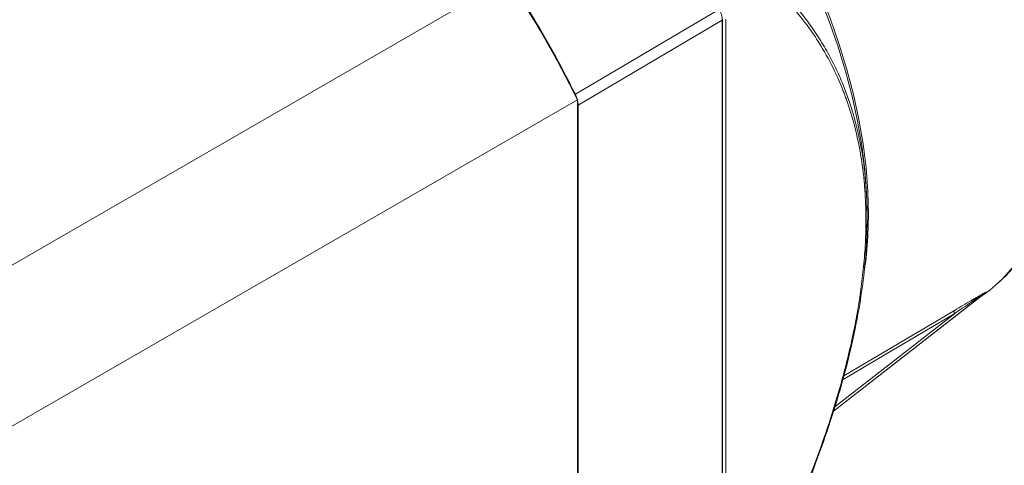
# Model space of a CAD drawing. Header units: inches. Extents: x 692 to 8431, y -6094 to -4411.
# Tile 13 of 17: x 3301 to 3475, y -5773 to -5694. Entities that reach past the tile are written whole.
import ezdxf

# ---------------------------------------------------------------- set-up
doc = ezdxf.new("R2010")
doc.units = ezdxf.units.IN
doc.header["$MEASUREMENT"] = 0

msp = doc.modelspace()

# ---------------------------------------------------------------- linework, layer by layer
at = {"color": 7, "linetype": 'Continuous', "lineweight": 15}
for p, q in [((3386.8, -5686.9092), (3280.8401, -5748.0634)), ((3424.2377, -5692.2585), (3398.7801, -5707.2826)), ((3399.2807, -5709.2223), (3424.7415, -5694.2045)), ((3424.7415, -5793.9463), (3424.7415, -5694.2045)), ((3424.8095, -5793.8493), (3424.8095, -5694.1075)), ((3425.4005, -5694.0401), (3425.4005, -5794.0155)), ((3293.1776, -5769.4326), (3399.1375, -5708.2784)), ((3399.1375, -5708.2784), (3399.1375, -5810.0925)), ((3399.2807, -5709.2223), (3399.2807, -5809.3139)), ((3450.261, -5725.5698), (3450.2259, -5724.6358)), ((3450.3222, -5726.8749), (3450.2808, -5725.4875)), ((3450.3427, -5727.5475), (3450.3226, -5726.6773)), ((3471.248, -5742.3945), (3444.399, -5763.3187))]:
    msp.add_line(p, q, dxfattribs=at)
at = {"color": 8, "linetype": 'Continuous', "lineweight": 15}
for p, q in [((3444.4041, -5763.3016), (3471.3902, -5742.2809)), ((3465.841, -5746.0272), (3444.6312, -5762.5482)), ((3446.2557, -5757.0462), (3465.7737, -5745.5057))]:
    msp.add_line(p, q, dxfattribs=at)
at = {"color": 7, "linetype": 'Continuous', "lineweight": 15, "flags": 128}
for points in [[(3450.315, -5726.4267), (3450.2467, -5724.8089), (3449.9239, -5720.6368), (3449.3874, -5716.3722), (3448.6391, -5712.0316), (3447.682, -5707.6317), (3446.5197, -5703.1895), (3445.1568, -5698.7222), (3443.5986, -5694.247), (3441.851, -5689.7813), (3439.9207, -5685.3422), (3438.0575, -5681.4323)], [(3450.3067, -5731.509), (3450.3544, -5728.8723), (3450.3534, -5728.4889)]]:
    msp.add_lwpolyline(points, dxfattribs=at)
at = {"color": 8, "linetype": 'Continuous', "lineweight": 15, "flags": 128}
for points in [[(3438.3433, -5681.2725), (3440.1814, -5685.1304), (3442.1063, -5689.5561), (3443.8491, -5694.0085), (3445.403, -5698.4703), (3446.7622, -5702.9243), (3447.9212, -5707.3533), (3448.8757, -5711.7401), (3449.6219, -5716.0679), (3450.157, -5720.3198), (3450.4789, -5724.4794), (3450.5863, -5728.5307), (3450.4789, -5732.458), (3450.157, -5736.246), (3449.831, -5738.6417)], [(3476.2452, -5737.7375), (3474.3513, -5739.8389), (3473.5819, -5740.5826)], [(3446.0893, -5757.7059), (3453.6566, -5753.2315), (3465.841, -5746.0272)]]:
    msp.add_lwpolyline(points, dxfattribs=at)
at = {"color": 7, "linetype": 'Continuous', "lineweight": 15}
for centre, radius, start, end in [((3241.9372, -5784.7918), 174.832, 25.953389, 34.046589), ((3424.6937, -5694.1159), 0.1161, 4.139397, 67.193415), ((3455.5265, -5721.2052), 26.4855, 300.643086, 312.977392), ((3454.1436, -5720.8471), 27.5109, 308.442817, 308.821722), ((3471.4102, -5742.6018), 0.2632, 120.537931, 128.021318), ((3454.5659, -5721.3206), 26.88, 308.43837, 308.826169), ((3471.554, -5742.4908), 0.2663, 120.580737, 127.978512), ((3466.1334, -5745.7244), 0.421, 148.698783, 225.993964)]:
    msp.add_arc(centre, radius, start, end, dxfattribs=at)
at = {"color": 8, "linetype": 'Continuous', "lineweight": 15}
msp.add_arc((3424.6902, -5694.0962), 0.1198, 295.347524, 354.614498, dxfattribs=at)
at = {"color": 7, "linetype": 'Continuous', "lineweight": 15}
for points, knots in [([(3482.1124, -5730.4078), (3482.4578, -5729.9072), (3483.3225, -5728.6536), (3484.5213, -5726.4314), (3485.7271, -5723.7778), (3486.7559, -5720.9444), (3487.6118, -5717.9506), (3488.2898, -5714.8039), (3488.788, -5711.5164), (3489.1048, -5708.099), (3489.2391, -5704.5638), (3489.1907, -5700.9229), (3488.96, -5697.1888), (3488.5481, -5693.3741), (3487.9565, -5689.4917), (3487.1873, -5685.5547), (3486.2434, -5681.5763), (3485.128, -5677.5698), (3483.8451, -5673.5487), (3482.3991, -5669.5264), (3480.7948, -5665.5164), (3479.0377, -5661.5322), (3477.1339, -5657.5872), (3475.0896, -5653.6945), (3472.912, -5649.867), (3470.6075, -5646.1188), (3468.1872, -5642.4577), (3465.6468, -5638.9141), (3463.8442, -5636.5057), (3462.8662, -5635.3205), (3462.7977, -5635.2375)], [0, 0, 0, 0, 0.0247405, 0.06195674, 0.09923334, 0.13656275, 0.17393471, 0.21133867, 0.24876472, 0.28620459, 0.32365174, 0.36110097, 0.39854823, 0.43599169, 0.47343008, 0.51086312, 0.54829067, 0.58571279, 0.62313017, 0.66054312, 0.69795247, 0.73535887, 0.77276301, 0.81016576, 0.84756789, 0.88497002, 0.92237295, 0.95977728, 0.99718392, 1, 1, 1, 1]), ([(3473.7531, -5740.4283), (3473.8965, -5740.3039), (3474.7116, -5739.5968), (3476.0549, -5738.1029), (3477.7688, -5735.9443), (3479.3126, -5733.5723), (3480.6969, -5731.0162), (3481.9124, -5728.278), (3482.9558, -5725.3681), (3483.8228, -5722.2962), (3484.5103, -5719.0728), (3485.016, -5715.7091), (3485.3383, -5712.2169), (3485.4765, -5708.608), (3485.4305, -5704.8949), (3485.2007, -5701.0898), (3484.7885, -5697.2055), (3484.1955, -5693.2546), (3483.4241, -5689.2499), (3482.4771, -5685.2045), (3481.3577, -5681.1313), (3480.07, -5677.0435), (3478.6182, -5672.9543), (3477.0072, -5668.8768), (3475.2423, -5664.8242), (3473.3294, -5660.8095), (3471.2747, -5656.8458), (3469.0851, -5652.9456), (3466.7668, -5649.1226), (3464.3303, -5645.3852), (3461.7728, -5641.7603), (3459.8633, -5639.1794), (3458.7816, -5637.85), (3458.6184, -5637.6495)], [0, 0, 0, 0, 0.00714706, 0.04062907, 0.07419089, 0.10785128, 0.14161687, 0.17548323, 0.20943847, 0.24346612, 0.27754862, 0.31166963, 0.34581501, 0.37997358, 0.41413626, 0.44829615, 0.48244949, 0.51659447, 0.55073009, 0.584856, 0.6189727, 0.65308089, 0.68718137, 0.7212754, 0.75536401, 0.78944875, 0.82353071, 0.85761139, 0.89169196, 0.92577355, 0.95985745, 0.99394507, 1, 1, 1, 1]), ([(3387.4836, -5687.7165), (3388.8486, -5689.8217), (3391.5786, -5694.0321), (3395.358, -5700.5782), (3397.6394, -5705.0478), (3398.7801, -5707.2826)], [0, 0, 0, 0, 0.33333322, 0.66666678, 1, 1, 1, 1]), ([(3434.9332, -5689.5304), (3436.056, -5690.7176), (3438.2659, -5693.0543), (3441.2067, -5697.0591), (3443.7908, -5701.3945), (3445.3694, -5704.8027), (3446.211, -5706.9324), (3446.4866, -5707.6611), (3446.7522, -5708.3956), (3447.0078, -5709.136), (3447.2533, -5709.8821), (3447.4889, -5710.634), (3447.7144, -5711.3917), (3448.3044, -5713.4821), (3448.914, -5716.1438), (3449.4533, -5719.4325), (3449.7553, -5721.8418), (3449.9919, -5724.5238), (3450.1449, -5727.7289), (3450.1448, -5731.5014), (3449.9401, -5735.6317), (3449.5493, -5739.6915), (3449.0024, -5743.6663), (3448.3179, -5747.5989), (3447.4499, -5751.7459), (3446.3746, -5756.1527), (3444.9496, -5761.26), (3443.1229, -5767.0218), (3440.7808, -5773.535), (3438.0723, -5780.3333), (3435.9907, -5784.9715), (3434.9332, -5787.3279)], [0, 0, 0, 0, 0.06416216, 0.12628508, 0.18920801, 0.25071126, 0.25969961, 0.26864918, 0.27756106, 0.28643642, 0.29527664, 0.30408276, 0.31285617, 0.32159821, 0.3758961, 0.40071793, 0.4253789, 0.4499137, 0.48108457, 0.51892937, 0.55684004, 0.59494901, 0.62826039, 0.66198044, 0.69756356, 0.7352855, 0.7747453, 0.82745793, 0.88122418, 0.93965542, 1, 1, 1, 1]), ([(3435.0724, -5688.8862), (3435.8657, -5689.7139), (3437.4272, -5691.3433), (3439.5594, -5693.9919), (3441.4944, -5696.733), (3443.2275, -5699.5803), (3444.7682, -5702.5296), (3446.4075, -5706.2336), (3447.9989, -5710.8113), (3449.3419, -5716.5104), (3450.2057, -5722.5781), (3450.3146, -5726.972), (3450.3688, -5729.1593)], [0, 0, 0, 0, 0.08949279, 0.1761714, 0.26024617, 0.34196388, 0.42161327, 0.49952861, 0.62575995, 0.74884743, 0.87497342, 1, 1, 1, 1]), ([(3424.7415, -5694.2045), (3424.7184, -5693.891), (3424.6721, -5693.263), (3424.3826, -5692.5936), (3424.2377, -5692.2585)], [0, 0, 0, 0, 0.49930813, 1, 1, 1, 1]), ([(3398.7801, -5707.2826), (3398.9241, -5707.616), (3399.2126, -5708.2835), (3399.258, -5708.9091), (3399.2807, -5709.2223)], [0, 0, 0, 0, 0.49939838, 1, 1, 1, 1]), ([(3450.3537, -5729.012), (3450.356, -5728.6337), (3450.3604, -5727.9192), (3450.3345, -5727.2091), (3450.3222, -5726.8749)], [0, 0, 0, 0, 0.52936843, 1, 1, 1, 1]), ([(3450.3688, -5729.1593), (3450.3344, -5730.947), (3450.2655, -5734.5263), (3449.7133, -5740.1329), (3448.846, -5745.8623), (3447.6427, -5751.7393), (3446.0301, -5758.12), (3443.9302, -5765.0734), (3441.3373, -5772.4291), (3438.4899, -5779.654), (3436.3966, -5784.3284), (3435.3747, -5786.6103)], [0, 0, 0, 0, 0.10087782, 0.20197744, 0.3032104, 0.40421807, 0.50761851, 0.631187, 0.75916669, 0.8824303, 1, 1, 1, 1]), ([(3465.7737, -5745.5057), (3466.79, -5744.9071), (3468.0124, -5744.1871), (3469.3644, -5743.4036), (3469.9513, -5743.0654), (3470.5664, -5742.714), (3471.0745, -5742.428), (3471.3688, -5742.2701), (3471.4319, -5742.2438), (3471.4339, -5742.2484), (3471.4234, -5742.2573), (3471.4185, -5742.2615)], [0, 0, 0, 0, 0.49984845, 0.60124027, 0.69343852, 0.80542526, 0.9289477, 0.97613085, 0.99018848, 0.9954144, 1, 1, 1, 1]), ([(3465.841, -5746.0272), (3466.8105, -5745.3684), (3468.3047, -5744.3532), (3469.9817, -5743.2202), (3470.7956, -5742.6725), (3471.1618, -5742.4283), (3471.3296, -5742.3167), (3471.3912, -5742.2779), (3471.3952, -5742.2763), (3471.3936, -5742.278), (3471.3913, -5742.2799), (3471.3902, -5742.2809)], [0, 0, 0, 0, 0.50508588, 0.7784488, 0.89795426, 0.94982762, 0.98958289, 0.99561874, 0.99793576, 0.99897549, 1, 1, 1, 1])]:
    msp.add_open_spline(points, degree=3, knots=knots, dxfattribs=at)

doc.saveas('drawing.dxf')
